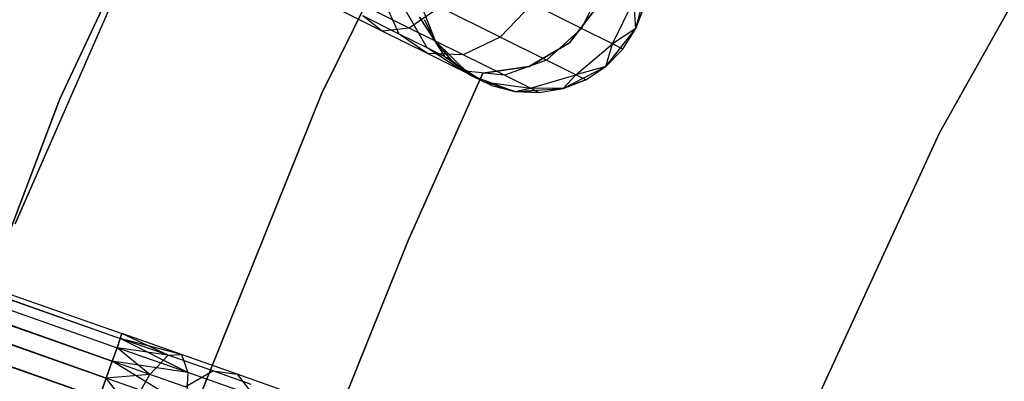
# Model space of a CAD drawing. Extents: x -189 to 189, y -189 to 189.
# Tile 227 of 256: x -41 to -33, y 15 to 18. Entities that reach past the tile are written whole.
import ezdxf

# ---------------------------------------------------------------- set-up
doc = ezdxf.new("R2010")
doc.units = 0
doc.header["$LTSCALE"] = 25.4
doc.layers.get('0').update_dxf_attribs({"linetype": 'CONTINUOUS'})

# ---------------------------------------------------------------- blocks, each defined once
blk = doc.blocks.new('CAMELEON-KENAI-C-12244_STL')
at = {"color": 0}
for p, q in [((-158.5786, 56.8723, -9.809), (-40.4419, 15.2886, -9.6045)), ((-158.5786, 56.8723, -9.809), (-40.4419, 15.2886, -9.3955)), ((-158.5786, 56.8723, -9.809), (-40.4563, 15.2476, -9.809)), ((-158.5786, 56.8723, -9.809), (-40.4563, 15.2476, -9.809)), ((-158.5786, 56.8723, -9.809), (-40.4419, 15.2886, -9.6045)), ((-158.5786, 56.8723, -9.809), (-40.4419, 15.2886, -9.3955)), ((-158.5641, 56.9133, -9.3955), (-40.4419, 15.2886, -9.3955)), ((-158.5641, 56.9133, -9.3955), (-40.4419, 15.2886, -9.3955)), ((-158.5641, 56.9133, -9.3955), (-40.4563, 15.2476, -9.191)), ((-158.5641, 56.9133, -9.3955), (-40.4563, 15.2476, -9.191)), ((-158.6068, 56.7921, -9), (-40.4563, 15.2476, -9.191)), ((-158.6068, 56.7921, -9), (-40.4563, 15.2476, -9.191)), ((-158.6068, 56.7921, -9), (-40.4846, 15.1674, -9)), ((-40.5771, 14.905, -8.691), (-158.6068, 56.7921, -9)), ((-40.5771, 14.905, -8.691), (-158.6068, 56.7921, -9)), ((-40.5254, 15.0515, -8.8309), (-158.6068, 56.7921, -9)), ((-40.5254, 15.0515, -8.8309), (-158.6068, 56.7921, -9)), ((-158.6068, 56.7921, -9), (-40.4846, 15.1674, -9)), ((-158.6477, 56.6762, -10.1691), (-40.5254, 15.0515, -10.1691)), ((-158.6477, 56.6762, -10.1691), (-40.5254, 15.0515, -10.1691)), ((-158.6477, 56.6762, -10.1691), (-40.4846, 15.1674, -10)), ((-158.6477, 56.6762, -10.1691), (-40.4846, 15.1674, -10)), ((-158.6477, 56.6762, -10.1691), (-40.4563, 15.2476, -9.809)), ((-158.6477, 56.6762, -10.1691), (-40.4563, 15.2476, -9.809)), ((-158.6993, 56.5296, -8.691), (-40.5771, 14.905, -8.691)), ((-40.6373, 14.7342, -8.5864), (-158.6993, 56.5296, -8.691)), ((-40.6373, 14.7342, -8.5864), (-158.6993, 56.5296, -8.691)), ((-158.6993, 56.5296, -8.691), (-40.5771, 14.905, -8.691)), ((-158.7595, 56.3589, -10.4135), (-40.6373, 14.7342, -10.4135)), ((-158.7595, 56.3589, -10.4135), (-40.6373, 14.7342, -10.4135)), ((-158.7595, 56.3589, -10.4135), (-40.5771, 14.905, -10.309)), ((-158.7595, 56.3589, -10.4135), (-40.5771, 14.905, -10.309)), ((-158.7595, 56.3589, -10.4135), (-40.5254, 15.0515, -10.1691)), ((-158.7595, 56.3589, -10.4135), (-40.5254, 15.0515, -10.1691)), ((-40.6373, 14.7342, -10.4135), (-158.8947, 55.9753, -10.5)), ((-40.6373, 14.7342, -10.4135), (-158.8947, 55.9753, -10.5)), ((-39.5675, 20.3272, -1), (-40.9763, 17.3123, -1)), ((-40.9763, 17.3123), (-39.5675, 20.3272)), ((-39.5675, 20.3272, -1), (-40.9763, 17.3123, -1)), ((-40.9763, 17.3123), (-39.5675, 20.3272)), ((-38.7203, 17.3589, -1), (-37.2774, 20.2731, -1)), ((-37.2774, 20.2731, -8.5), (-38.7203, 17.3589, -8.5)), ((-37.2774, 20.2731, -8.5), (-38.7203, 17.3589, -8.5)), ((-38.7203, 17.3589, -1), (-37.2774, 20.2731, -1)), ((-31.9586, 19.5876, -4), (-33.3973, 17.0185, -4)), ((-33.3973, 17.0185, -2), (-31.9586, 19.5876, -2)), ((-33.3973, 17.0185, -2), (-31.9586, 19.5876, -2)), ((-31.9586, 19.5876, -4), (-33.3973, 17.0185, -4)), ((-40.0326, 19.28, -1), (-41.3619, 16.2333, -1)), ((-41.3619, 16.2333, -8.5), (-40.0326, 19.28, -8.5)), ((-40.0326, 19.28, -1), (-41.3619, 16.2333, -1)), ((-41.3619, 16.2333, -8.5), (-40.0326, 19.28, -8.5)), ((-36.2976, 18.2906, -8.9891), (-36.4829, 17.9184, -8.9891)), ((-36.2976, 18.2906, -8.9891), (-36.4829, 17.9184, -8.9891)), ((-36.0135, 17.9169, -2), (-35.9096, 18.3196, -2)), ((-36.0135, 17.9169, -2), (-35.9096, 18.3196, -2)), ((-37.9661, 17.9217, -9.6651), (-38.5058, 18.1905, -9.9148)), ((-37.9661, 17.9217, -9.6651), (-38.5058, 18.1905, -9.9148)), ((-38.0526, 17.8698, -8.6957), (-38.1879, 18.1694, -8.4411)), ((-38.0526, 17.8698, -8.6957), (-38.1879, 18.1694, -8.4411)), ((-37.8949, 18.1971, -2), (-37.7423, 17.8103, -2)), ((-37.8949, 18.1971, -2), (-37.7423, 17.8103, -2)), ((-36.2166, 17.7858, -8.2708), (-36.0312, 18.158, -8.2708)), ((-36.2166, 17.7858, -8.2708), (-36.0312, 18.158, -8.2708)), ((-36.0135, 17.9169, -7.5), (-36.0312, 18.158, -8.2708)), ((-36.0135, 17.9169, -7.5), (-36.0312, 18.158, -8.2708)), ((-38.2004, 17.8948, -9.3226), (-38.6547, 18.1211, -9.5328)), ((-38.2004, 17.8948, -9.3226), (-38.6547, 18.1211, -9.5328)), ((-37.812, 17.75, -8.3455), (-37.9985, 18.0752, -8.1654)), ((-37.812, 17.75, -8.3455), (-37.9985, 18.0752, -8.1654)), ((-37.7037, 18.1019, -9.9327), (-37.9661, 17.9217, -9.6651)), ((-37.7037, 18.1019, -9.9327), (-37.9661, 17.9217, -9.6651)), ((-37.183, 17.8426, -9.4863), (-37.7037, 18.1019, -9.9327)), ((-37.183, 17.8426, -9.4863), (-37.7037, 18.1019, -9.9327)), ((-36.9066, 18.1294, -9.6059), (-37.183, 17.8426, -9.4863)), ((-36.9066, 18.1294, -9.6059), (-37.183, 17.8426, -9.4863)), ((-36.4829, 17.9184, -8.9891), (-36.9066, 18.1294, -9.6059)), ((-36.4829, 17.9184, -8.9891), (-36.9066, 18.1294, -9.6059)), ((-36.5869, 17.7935, -2), (-36.3415, 18.1128, -2)), ((-36.3415, 18.1128, -4), (-36.5869, 17.7935, -4)), ((-36.3415, 18.1128, -4), (-36.5869, 17.7935, -4)), ((-36.5869, 17.7935, -2), (-36.3415, 18.1128, -2)), ((-36.0135, 17.9169, -2), (-35.9404, 18.1128, -7.5)), ((-36.0135, 17.9169, -7.5), (-35.9404, 18.1128, -7.5)), ((-36.0135, 17.9169, -2), (-35.9404, 18.1128, -7.5)), ((-36.0135, 17.9169, -7.5), (-35.9404, 18.1128, -7.5)), ((-38.2004, 17.8948, -9.3226), (-38.3661, 18.0259, -8.9644)), ((-38.0526, 17.8698, -8.6957), (-38.3661, 18.0259, -8.9644)), ((-38.2004, 17.8948, -9.3226), (-38.3661, 18.0259, -8.9644)), ((-38.0526, 17.8698, -8.6957), (-38.3661, 18.0259, -8.9644)), ((-37.7423, 17.8103, -7.5), (-37.8795, 18.0159, -7.8445)), ((-37.8795, 18.0159, -7.8445), (-37.6608, 17.6747, -7.9377)), ((-37.8795, 18.0159, -7.8445), (-37.6608, 17.6747, -7.9377)), ((-37.7423, 17.8103, -7.5), (-37.8795, 18.0159, -7.8445)), ((-37.8389, 17.9957, -7.5), (-37.7423, 17.8103, -2)), ((-37.8389, 17.9957, -7.5), (-37.7423, 17.8103, -7.5)), ((-37.8389, 17.9957, -7.5), (-37.7423, 17.8103, -2)), ((-37.8389, 17.9957, -7.5), (-37.7423, 17.8103, -7.5)), ((-37.9661, 17.9217, -9.6651), (-38.2004, 17.8948, -9.3226)), ((-37.9661, 17.9217, -9.6651), (-38.2004, 17.8948, -9.3226)), ((-37.5026, 17.6909, -9.2678), (-37.9661, 17.9217, -9.6651)), ((-37.5026, 17.6909, -9.2678), (-37.9661, 17.9217, -9.6651)), ((-36.4829, 17.9184, -8.9891), (-36.7834, 17.6436, -8.9045)), ((-36.4829, 17.9184, -8.9891), (-36.7834, 17.6436, -8.9045)), ((-36.2166, 17.7858, -8.2708), (-36.4829, 17.9184, -8.9891)), ((-36.2166, 17.7858, -8.2708), (-36.4829, 17.9184, -8.9891)), ((-36.2722, 17.5914, -2), (-36.0135, 17.9169, -2)), ((-36.2722, 17.5914, -2), (-36.0135, 17.9169, -2)), ((-36.0135, 17.9169, -7.5), (-36.2166, 17.7858, -8.2708)), ((-36.0135, 17.9169, -7.5), (-36.2166, 17.7858, -8.2708)), ((-36.1258, 17.7406, -7.5), (-36.0135, 17.9169, -2)), ((-36.1258, 17.7406, -7.5), (-36.0135, 17.9169, -2)), ((-36.1258, 17.7406, -7.5), (-36.0135, 17.9169, -7.5)), ((-36.1258, 17.7406, -7.5), (-36.0135, 17.9169, -7.5)), ((-36.0135, 17.9169, -7.5), (-36.0135, 17.9169, -2)), ((-36.0135, 17.9169, -7.5), (-36.0135, 17.9169, -2)), ((-37.8102, 17.7006, -8.9881), (-38.2004, 17.8948, -9.3226)), ((-37.8102, 17.7006, -8.9881), (-38.2004, 17.8948, -9.3226)), ((-37.8102, 17.7006, -8.9881), (-38.0526, 17.8698, -8.6957)), ((-37.812, 17.75, -8.3455), (-38.0526, 17.8698, -8.6957)), ((-37.8102, 17.7006, -8.9881), (-38.0526, 17.8698, -8.6957)), ((-37.812, 17.75, -8.3455), (-38.0526, 17.8698, -8.6957)), ((-37.183, 17.8426, -9.4863), (-37.5026, 17.6909, -9.2678)), ((-37.183, 17.8426, -9.4863), (-37.5026, 17.6909, -9.2678)), ((-36.7834, 17.6436, -8.9045), (-37.183, 17.8426, -9.4863)), ((-36.7834, 17.6436, -8.9045), (-37.183, 17.8426, -9.4863)), ((-37.5108, 17.5515, -8.5523), (-37.812, 17.75, -8.3455)), ((-37.6608, 17.6747, -7.9377), (-37.812, 17.75, -8.3455)), ((-37.5108, 17.5515, -8.5523), (-37.812, 17.75, -8.3455)), ((-37.6608, 17.6747, -7.9377), (-37.812, 17.75, -8.3455)), ((-37.7423, 17.8103, -2), (-37.4455, 17.519, -2)), ((-37.7423, 17.8103, -7.5), (-37.7423, 17.8103, -2)), ((-37.7423, 17.8103, -7.5), (-37.7423, 17.8103, -2)), ((-37.7423, 17.8103, -7.5), (-37.6092, 17.6491, -7.5)), ((-37.6092, 17.6491, -7.5), (-37.7423, 17.8103, -2)), ((-37.6092, 17.6491, -7.5), (-37.7423, 17.8103, -2)), ((-37.7423, 17.8103, -2), (-37.4455, 17.519, -2)), ((-37.7423, 17.8103, -7.5), (-37.6092, 17.6491, -7.5)), ((-37.7423, 17.8103, -7.5), (-37.6608, 17.6747, -7.9377)), ((-37.7423, 17.8103, -7.5), (-37.6608, 17.6747, -7.9377)), ((-36.9343, 17.5901, -2), (-36.5869, 17.7935, -2)), ((-36.5869, 17.7935, -4), (-36.9343, 17.5901, -4)), ((-36.5869, 17.7935, -4), (-36.9343, 17.5901, -4)), ((-36.9343, 17.5901, -2), (-36.5869, 17.7935, -2)), ((-36.5869, 17.7935, -2), (-36.5869, 17.7935, -4)), ((-36.5869, 17.7935, -2), (-36.5869, 17.7935, -4)), ((-36.5322, 17.5186, -8.227), (-36.2166, 17.7858, -8.2708)), ((-36.5322, 17.5186, -8.227), (-36.2166, 17.7858, -8.2708)), ((-36.2722, 17.5914, -7.5), (-36.2166, 17.7858, -8.2708)), ((-36.2722, 17.5914, -7.5), (-36.2166, 17.7858, -8.2708)), ((-36.2722, 17.5914, -7.5), (-36.1258, 17.7406, -7.5)), ((-36.1258, 17.7406, -7.5), (-36.2722, 17.5914, -2)), ((-36.1258, 17.7406, -7.5), (-36.2722, 17.5914, -2)), ((-36.2722, 17.5914, -7.5), (-36.1258, 17.7406, -7.5)), ((-36.1258, 17.7406, -7.5), (-36.2166, 17.7858, -8.2708)), ((-36.1258, 17.7406, -7.5), (-36.2166, 17.7858, -8.2708)), ((-37.5026, 17.6909, -9.2678), (-37.8102, 17.7006, -8.9881)), ((-37.5108, 17.5515, -8.5523), (-37.8102, 17.7006, -8.9881)), ((-37.5026, 17.6909, -9.2678), (-37.8102, 17.7006, -8.9881)), ((-37.5108, 17.5515, -8.5523), (-37.8102, 17.7006, -8.9881)), ((-37.4455, 17.519, -7.5), (-37.6608, 17.6747, -7.9377)), ((-37.6608, 17.6747, -7.9377), (-37.3226, 17.4578, -8.0447)), ((-37.6092, 17.6491, -7.5), (-37.6608, 17.6747, -7.9377)), ((-37.4455, 17.519, -7.5), (-37.6608, 17.6747, -7.9377)), ((-37.6092, 17.6491, -7.5), (-37.6608, 17.6747, -7.9377)), ((-37.6608, 17.6747, -7.9377), (-37.3226, 17.4578, -8.0447)), ((-37.6092, 17.6491, -7.5), (-37.4455, 17.519, -2)), ((-37.6092, 17.6491, -7.5), (-37.4455, 17.519, -7.5)), ((-37.6092, 17.6491, -7.5), (-37.4455, 17.519, -2)), ((-37.6092, 17.6491, -7.5), (-37.4455, 17.519, -7.5)), ((-37.1469, 17.5139, -8.75), (-37.5026, 17.6909, -9.2678)), ((-37.1469, 17.5139, -8.75), (-37.5026, 17.6909, -9.2678)), ((-37.3328, 17.5324, -2), (-36.9343, 17.5901, -2)), ((-36.9343, 17.5901, -4), (-37.3328, 17.5324, -4)), ((-36.9343, 17.5901, -4), (-37.3328, 17.5324, -4)), ((-37.3328, 17.5324, -2), (-36.9343, 17.5901, -2)), ((-36.7834, 17.6436, -8.9045), (-37.1469, 17.5139, -8.75)), ((-36.7834, 17.6436, -8.9045), (-37.1469, 17.5139, -8.75)), ((-36.9343, 17.5901, -2), (-36.9343, 17.5901, -4)), ((-36.9343, 17.5901, -2), (-36.9343, 17.5901, -4)), ((-36.5322, 17.5186, -8.227), (-36.7834, 17.6436, -8.9045)), ((-36.5322, 17.5186, -8.227), (-36.7834, 17.6436, -8.9045)), ((-36.6409, 17.3992, -2), (-36.2722, 17.5914, -2)), ((-36.6409, 17.3992, -2), (-36.2722, 17.5914, -2)), ((-36.2722, 17.5914, -7.5), (-36.5322, 17.5186, -8.227)), ((-36.2722, 17.5914, -7.5), (-36.5322, 17.5186, -8.227)), ((-36.4465, 17.4759, -7.5), (-36.2722, 17.5914, -2)), ((-36.4465, 17.4759, -7.5), (-36.2722, 17.5914, -7.5)), ((-36.4465, 17.4759, -7.5), (-36.2722, 17.5914, -2)), ((-36.4465, 17.4759, -7.5), (-36.2722, 17.5914, -7.5)), ((-36.2722, 17.5914, -7.5), (-36.2722, 17.5914, -2)), ((-36.2722, 17.5914, -7.5), (-36.2722, 17.5914, -2)), ((-37.9765, 16.0907, -2), (-37.3328, 17.5324, -2)), ((-37.3328, 17.5324, -4), (-37.9765, 16.0907, -4)), ((-37.3328, 17.5324, -4), (-37.9765, 16.0907, -4)), ((-37.9765, 16.0907, -2), (-37.3328, 17.5324, -2)), ((-37.1469, 17.5139, -8.75), (-37.5108, 17.5515, -8.5523)), ((-37.3226, 17.4578, -8.0447), (-37.5108, 17.5515, -8.5523)), ((-37.1469, 17.5139, -8.75), (-37.5108, 17.5515, -8.5523)), ((-37.3226, 17.4578, -8.0447), (-37.5108, 17.5515, -8.5523)), ((-37.4455, 17.519, -2), (-37.056, 17.3736, -2)), ((-37.4455, 17.519, -7.5), (-37.4455, 17.519, -2)), ((-37.4455, 17.519, -7.5), (-37.4455, 17.519, -2)), ((-37.4455, 17.519, -7.5), (-37.3226, 17.4578, -8.0447)), ((-37.2584, 17.4258, -7.5), (-37.4455, 17.519, -2)), ((-37.2584, 17.4258, -7.5), (-37.4455, 17.519, -2)), ((-37.4455, 17.519, -2), (-37.056, 17.3736, -2)), ((-37.4455, 17.519, -7.5), (-37.3226, 17.4578, -8.0447)), ((-37.3328, 17.5324, -2), (-37.3328, 17.5324, -4)), ((-37.3328, 17.5324, -2), (-37.3328, 17.5324, -4)), ((-36.9234, 17.4025, -8.147), (-37.1469, 17.5139, -8.75)), ((-36.9234, 17.4025, -8.147), (-37.1469, 17.5139, -8.75)), ((-36.9234, 17.4025, -8.147), (-36.5322, 17.5186, -8.227)), ((-36.9234, 17.4025, -8.147), (-36.5322, 17.5186, -8.227)), ((-36.6409, 17.3992, -7.5), (-36.5322, 17.5186, -8.227)), ((-36.6409, 17.3992, -7.5), (-36.5322, 17.5186, -8.227)), ((-36.6409, 17.3992, -7.5), (-36.4465, 17.4759, -7.5)), ((-36.4465, 17.4759, -7.5), (-36.6409, 17.3992, -2)), ((-36.4465, 17.4759, -7.5), (-36.6409, 17.3992, -2)), ((-36.6409, 17.3992, -7.5), (-36.4465, 17.4759, -7.5)), ((-36.4465, 17.4759, -7.5), (-36.5322, 17.5186, -8.227)), ((-36.4465, 17.4759, -7.5), (-36.5322, 17.5186, -8.227)), ((-37.2584, 17.4258, -7.5), (-37.3226, 17.4578, -8.0447)), ((-37.056, 17.3736, -7.5), (-37.3226, 17.4578, -8.0447)), ((-37.3226, 17.4578, -8.0447), (-36.9234, 17.4025, -8.147)), ((-37.2584, 17.4258, -7.5), (-37.3226, 17.4578, -8.0447)), ((-37.056, 17.3736, -7.5), (-37.3226, 17.4578, -8.0447)), ((-37.3226, 17.4578, -8.0447), (-36.9234, 17.4025, -8.147)), ((-37.2584, 17.4258, -7.5), (-37.056, 17.3736, -2)), ((-37.2584, 17.4258, -7.5), (-37.056, 17.3736, -7.5)), ((-37.2584, 17.4258, -7.5), (-37.056, 17.3736, -2)), ((-37.2584, 17.4258, -7.5), (-37.056, 17.3736, -7.5)), ((-37.056, 17.3736, -7.5), (-36.9234, 17.4025, -8.147)), ((-37.056, 17.3736, -7.5), (-36.9234, 17.4025, -8.147)), ((-37.056, 17.3736, -2), (-36.6409, 17.3992, -2)), ((-37.056, 17.3736, -2), (-36.6409, 17.3992, -2)), ((-36.6409, 17.3992, -7.5), (-36.9234, 17.4025, -8.147)), ((-36.8471, 17.3646, -7.5), (-36.9234, 17.4025, -8.147)), ((-36.6409, 17.3992, -7.5), (-36.9234, 17.4025, -8.147)), ((-36.8471, 17.3646, -7.5), (-36.9234, 17.4025, -8.147)), ((-36.8471, 17.3646, -7.5), (-36.6409, 17.3992, -2)), ((-36.8471, 17.3646, -7.5), (-36.6409, 17.3992, -7.5)), ((-36.8471, 17.3646, -7.5), (-36.6409, 17.3992, -2)), ((-36.8471, 17.3646, -7.5), (-36.6409, 17.3992, -7.5)), ((-36.6409, 17.3992, -7.5), (-36.6409, 17.3992, -2)), ((-36.6409, 17.3992, -7.5), (-36.6409, 17.3992, -2)), ((-40.9763, 17.3123, -1), (-42.1559, 14.2005, -1)), ((-42.1559, 14.2005), (-40.9763, 17.3123)), ((-40.9763, 17.3123, -1), (-42.1559, 14.2005, -1)), ((-42.1559, 14.2005), (-40.9763, 17.3123)), ((-40.9763, 17.3123, -1), (-40.9763, 17.3123)), ((-40.9763, 17.3123, -1), (-40.9763, 17.3123)), ((-39.936, 14.3427, -1), (-38.7203, 17.3589, -1)), ((-38.7203, 17.3589, -8.5), (-39.936, 14.3427, -8.5)), ((-38.7203, 17.3589, -8.5), (-39.936, 14.3427, -8.5)), ((-39.936, 14.3427, -1), (-38.7203, 17.3589, -1)), ((-38.7203, 17.3589, -8.5), (-38.7203, 17.3589, -1)), ((-38.7203, 17.3589, -8.5), (-38.7203, 17.3589, -1)), ((-37.056, 17.3736, -7.5), (-37.056, 17.3736, -2)), ((-37.056, 17.3736, -7.5), (-37.056, 17.3736, -2)), ((-37.056, 17.3736, -7.5), (-36.8471, 17.3646, -7.5)), ((-36.8471, 17.3646, -7.5), (-37.056, 17.3736, -2)), ((-36.8471, 17.3646, -7.5), (-37.056, 17.3736, -2)), ((-37.056, 17.3736, -7.5), (-36.8471, 17.3646, -7.5)), ((-33.3973, 17.0185, -4), (-34.63, 14.3445, -4)), ((-34.63, 14.3445, -2), (-33.3973, 17.0185, -2)), ((-34.63, 14.3445, -2), (-33.3973, 17.0185, -2)), ((-33.3973, 17.0185, -4), (-34.63, 14.3445, -4)), ((-33.3973, 17.0185, -2), (-33.3973, 17.0185, -4)), ((-33.3973, 17.0185, -2), (-33.3973, 17.0185, -4)), ((-38.5645, 14.6254, -2), (-37.9765, 16.0907, -2)), ((-37.9765, 16.0907, -4), (-38.5645, 14.6254, -4)), ((-37.9765, 16.0907, -4), (-38.5645, 14.6254, -4)), ((-38.5645, 14.6254, -2), (-37.9765, 16.0907, -2)), ((-37.9765, 16.0907, -2), (-37.9765, 16.0907, -4)), ((-37.9765, 16.0907, -2), (-37.9765, 16.0907, -4)), ((-40.4419, 15.2886, -9.3955), (-40.4563, 15.2476, -9.191)), ((-40.4563, 15.2476, -9.809), (-40.4419, 15.2886, -9.6045)), ((-40.4563, 15.2476, -9.809), (-40.4419, 15.2886, -9.6045)), ((-40.4419, 15.2886, -9.3955), (-40.4563, 15.2476, -9.191)), ((-40.0436, 15.1021, -9.1334), (-40.4419, 15.2886, -9.3955)), ((-40.0436, 15.1021, -9.1334), (-40.4419, 15.2886, -9.3955)), ((-39.9282, 15.1076, -9.5328), (-40.4419, 15.2886, -9.3955)), ((-39.9282, 15.1076, -9.5328), (-40.4419, 15.2886, -9.6045)), ((-39.9282, 15.1076, -9.5328), (-40.4419, 15.2886, -9.3955)), ((-39.9282, 15.1076, -9.5328), (-40.4419, 15.2886, -9.6045)), ((-40.4563, 15.2476, -9.191), (-40.4846, 15.1674, -9)), ((-40.4846, 15.1674, -10), (-40.4563, 15.2476, -9.809)), ((-40.4846, 15.1674, -10), (-40.4563, 15.2476, -9.809)), ((-40.4563, 15.2476, -9.191), (-40.4846, 15.1674, -9)), ((-40.0436, 15.1021, -9.1334), (-40.4563, 15.2476, -9.191)), ((-40.0436, 15.1021, -9.1334), (-40.4563, 15.2476, -9.191)), ((-39.9282, 15.1076, -9.5328), (-40.4563, 15.2476, -9.809)), ((-39.9282, 15.1076, -9.5328), (-40.4563, 15.2476, -9.809)), ((-39.8743, 14.9524, -9.9148), (-40.4563, 15.2476, -9.809)), ((-39.8743, 14.9524, -9.9148), (-40.4563, 15.2476, -9.809)), ((-40.4846, 15.1674, -9), (-40.5254, 15.0515, -8.8309)), ((-40.5254, 15.0515, -10.1691), (-40.4846, 15.1674, -10)), ((-40.5254, 15.0515, -10.1691), (-40.4846, 15.1674, -10)), ((-40.4846, 15.1674, -9), (-40.5254, 15.0515, -8.8309)), ((-40.2006, 14.937, -8.7855), (-40.4846, 15.1674, -9)), ((-40.2006, 14.937, -8.7855), (-40.4846, 15.1674, -9)), ((-40.0436, 15.1021, -9.1334), (-40.4846, 15.1674, -9)), ((-40.0436, 15.1021, -9.1334), (-40.4846, 15.1674, -9)), ((-39.8743, 14.9524, -9.9148), (-40.4846, 15.1674, -10)), ((-39.8743, 14.9524, -9.9148), (-40.4846, 15.1674, -10)), ((-40.2006, 14.937, -8.7855), (-40.0436, 15.1021, -9.1334)), ((-40.2006, 14.937, -8.7855), (-40.0436, 15.1021, -9.1334)), ((-40.0436, 15.1021, -9.1334), (-39.9282, 15.1076, -9.5328)), ((-40.0436, 15.1021, -9.1334), (-39.9282, 15.1076, -9.5328)), ((-39.6589, 14.9666, -8.9644), (-40.0436, 15.1021, -9.1334)), ((-39.6589, 14.9666, -8.9644), (-40.0436, 15.1021, -9.1334)), ((-39.9282, 15.1076, -9.5328), (-39.8743, 14.9524, -9.9148)), ((-39.4495, 14.9389, -9.3226), (-39.9282, 15.1076, -9.5328)), ((-39.4495, 14.9389, -9.3226), (-39.9282, 15.1076, -9.5328)), ((-39.9282, 15.1076, -9.5328), (-39.8743, 14.9524, -9.9148)), ((-40.5254, 15.0515, -8.8309), (-40.5771, 14.905, -8.691)), ((-40.5771, 14.905, -10.309), (-40.5254, 15.0515, -10.1691)), ((-40.5771, 14.905, -10.309), (-40.5254, 15.0515, -10.1691)), ((-40.5254, 15.0515, -8.8309), (-40.5771, 14.905, -8.691)), ((-40.2006, 14.937, -8.7855), (-40.5254, 15.0515, -8.8309)), ((-40.2006, 14.937, -8.7855), (-40.5254, 15.0515, -8.8309)), ((-39.8743, 14.9524, -9.9148), (-40.5254, 15.0515, -10.1691)), ((-39.8743, 14.9524, -9.9148), (-40.5254, 15.0515, -10.1691)), ((-39.8914, 14.6633, -10.2133), (-40.5254, 15.0515, -10.1691)), ((-39.8914, 14.6633, -10.2133), (-40.5254, 15.0515, -10.1691)), ((-40.2006, 14.937, -8.7855), (-40.5771, 14.905, -8.691)), ((-40.2006, 14.937, -8.7855), (-40.5771, 14.905, -8.691)), ((-40.372, 14.6408, -8.5494), (-40.2006, 14.937, -8.7855)), ((-40.372, 14.6408, -8.5494), (-40.2006, 14.937, -8.7855)), ((-39.8978, 14.8303, -8.6526), (-40.2006, 14.937, -8.7855)), ((-39.8978, 14.8303, -8.6526), (-40.2006, 14.937, -8.7855)), ((-39.8978, 14.8303, -8.6526), (-39.6589, 14.9666, -8.9644)), ((-39.8978, 14.8303, -8.6526), (-39.6589, 14.9666, -8.9644)), ((-39.8743, 14.9524, -9.9148), (-39.8914, 14.6633, -10.2133)), ((-39.8743, 14.9524, -9.9148), (-39.8914, 14.6633, -10.2133)), ((-39.3057, 14.752, -9.6651), (-39.8743, 14.9524, -9.9148)), ((-39.3057, 14.752, -9.6651), (-39.8743, 14.9524, -9.9148)), ((-39.6589, 14.9666, -8.9644), (-39.4495, 14.9389, -9.3226)), ((-39.3286, 14.8502, -8.6957), (-39.6589, 14.9666, -8.9644)), ((-39.3286, 14.8502, -8.6957), (-39.6589, 14.9666, -8.9644)), ((-39.6589, 14.9666, -8.9644), (-39.4495, 14.9389, -9.3226)), ((-39.4495, 14.9389, -9.3226), (-39.3057, 14.752, -9.6651)), ((-39.0384, 14.794, -8.9881), (-39.4495, 14.9389, -9.3226)), ((-39.0384, 14.794, -8.9881), (-39.4495, 14.9389, -9.3226)), ((-39.4495, 14.9389, -9.3226), (-39.3057, 14.752, -9.6651)), ((-40.5771, 14.905, -8.691), (-40.6373, 14.7342, -8.5864)), ((-40.6373, 14.7342, -10.4135), (-40.5771, 14.905, -10.309)), ((-40.6373, 14.7342, -10.4135), (-40.5771, 14.905, -10.309)), ((-40.5771, 14.905, -8.691), (-40.6373, 14.7342, -8.5864)), ((-40.372, 14.6408, -8.5494), (-40.5771, 14.905, -8.691)), ((-40.372, 14.6408, -8.5494), (-40.5771, 14.905, -8.691)), ((-39.8914, 14.6633, -10.2133), (-40.5771, 14.905, -10.309)), ((-39.8914, 14.6633, -10.2133), (-40.5771, 14.905, -10.309))]:
    blk.add_line(p, q, dxfattribs=at)

msp = doc.modelspace()

# ---------------------------------------------------------------- block references
at = {"color": 0}
msp.add_blockref('CAMELEON-KENAI-C-12244_STL', (0, 0), dxfattribs=at)

doc.saveas('drawing.dxf')
